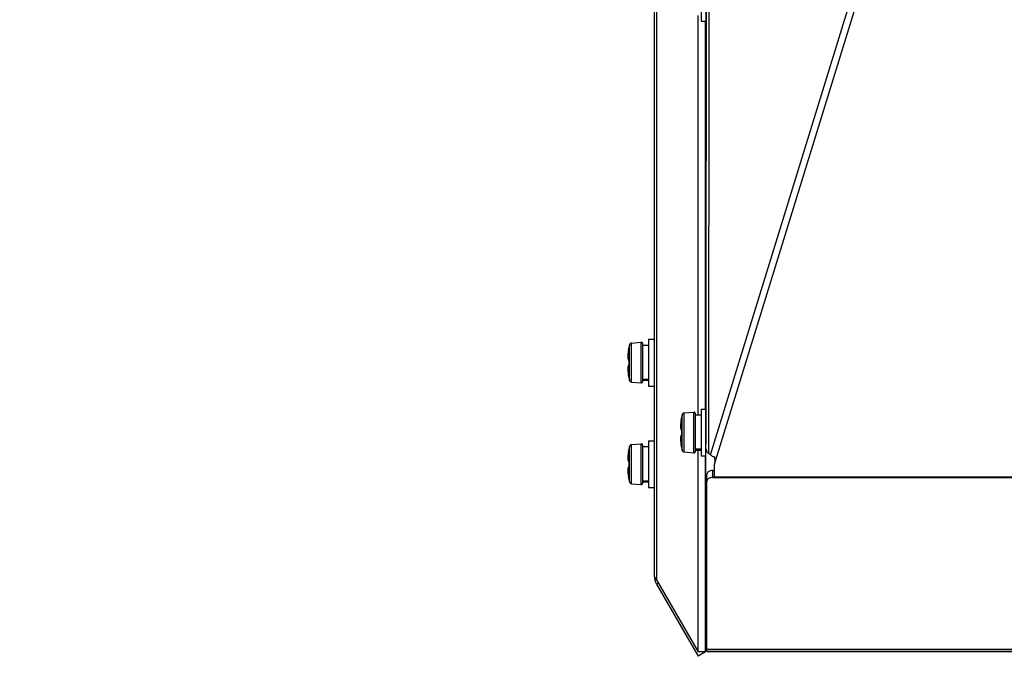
# Model space of a CAD drawing. Header units: millimetres. Extents: x 0 to 420, y 0 to 297.
# Tile 198 of 256: x 232 to 249, y 149 to 160. Entities that reach past the tile are written whole.
import ezdxf

# ---------------------------------------------------------------- set-up
doc = ezdxf.new("R2010")
doc.units = ezdxf.units.MM
doc.header["$LTSCALE"] = 23.1
doc.layers.get('0').update_dxf_attribs({"linetype": 'CONTINUOUS'})
doc.layers.add('DIM_PILOTEES', color=7, linetype='CONTINUOUS')
doc.styles.add('TEXTSTYLE_2', font='txt', dxfattribs={"width": 0.97619})
doc.dimstyles.new('DIMSTYLE_1', dxfattribs={"dimtxt": 2.5, "dimasz": 0.1875, "dimexe": 0.125, "dimexo": 0.0625, "dimgap": 1.25, "dimtad": 0, "dimtih": 1, "dimtoh": 1, "dimdsep": 46, "dimtxsty": 'TEXTSTYLE_2', "dimblk": '_FILLED', "dimblk1": '_FILLED', "dimblk2": '_FILLED', "dimcen": 0.09, "dimazin": 2, "dimtfac": 1, "dimtofl": 0, "dimtmove": 0, "dimatfit": 3, "dimldrblk": '_FILLED', "dimfxl": 1, "dimtolj": 1, "dimarcsym": 0})

# ---------------------------------------------------------------- blocks, each defined once
blk = doc.blocks.new('_FILLED')
at = {"color": 0, "linetype": 'BYBLOCK'}
blk.add_solid([(0, 0), (-1, 0.167), (-1, -0.167)], dxfattribs=at)
blk = doc.blocks.new('*D0')
at = {"layer": 'DIM_PILOTEES', "color": 2, "linetype": 'CONTINUOUS'}
for p, q in [((218.881, 254.209), (215.095, 254.209)), ((215.22, 254.209), (215.22, 191.754)), ((273.853, 254.209), (218.881, 254.209)), ((215.22, 129.447), (215.22, 186.754)), ((218.881, 129.447), (215.095, 129.447)), ((273.878, 129.447), (218.881, 129.447))]:
    blk.add_line(p, q, dxfattribs=at)
at = {"layer": 'DIM_PILOTEES', "color": 2, "linetype": 'CONTINUOUS', "xscale": 0.1875, "yscale": 0.1875, "zscale": 0.1875}
for p, rotation in [((215.22, 254.209), 90), ((215.22, 129.447), 270)]:
    blk.add_blockref('_FILLED', p, dxfattribs=dict(at, rotation=rotation))
at = {"layer": 'DIM_PILOTEES', "color": 2, "linetype": 'CONTINUOUS', "insert": (215.22, 190.504), "char_height": 2.5, "width": 10.98214, "attachment_point": 2, "line_spacing_factor": 0.9, "style": 'TEXTSTYLE_2'}
blk.add_mtext('{\\ftxt;\\W0.0001;\\H0.0001;\\~}{\\ftxt;\\W2.9285714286;\\H2.5; }{\\ftxt;\\W0.0001;\\H0.0001;\\~}', dxfattribs=at)

msp = doc.modelspace()

# ---------------------------------------------------------------- linework, layer by layer
at = {"color": 3, "linetype": 'CONTINUOUS'}
for p, q in [((243.954, 152.791), (243.968, 169.536)), ((243.967, 169.536), (243.955, 155.138)), ((244.012, 169.527), (243.998, 152.707)), ((244.032, 152.68), (248.925, 168.544)), ((244.104, 152.523), (249.039, 168.521)), ((243.95, 153.464), (243.95, 160.091)), ((243.959, 160.091), (243.955, 155.304)), ((243.955, 154.658), (243.955, 155.304)), ((243.955, 155.138), (243.954, 152.866)), ((243.954, 153.464), (243.954, 153.858)), ((243.95, 149.316), (243.95, 152.664)), ((243.952, 149.483), (243.954, 152.791)), ((244.032, 152.68), (243.998, 152.707)), ((244.104, 152.648), (244.104, 152.621)), ((244.104, 152.537), (244.104, 152.523)), ((244.104, 152.309), (244.104, 152.523)), ((244.104, 152.309), (267.437, 152.309)), ((244.104, 152.296), (244.104, 152.309)), ((243.971, 149.323), (243.971, 152.235)), ((244.071, 152.296), (267.47, 152.296)), ((243.951, 149.482), (243.952, 149.483)), ((267.57, 149.354), (243.971, 149.354)), ((267.57, 149.323), (243.971, 149.323)), ((243.971, 149.322), (243.979, 149.322)), ((243.979, 149.322), (244.071, 149.322)), ((244.071, 149.322), (267.47, 149.322))]:
    msp.add_line(p, q, dxfattribs=at)
at = {"color": 7, "linetype": 'CONTINUOUS'}
for p, q in [((243.111, 165.835), (243.111, 150.545)), ((243.071, 165.76), (243.071, 150.62)), ((243.871, 160.891), (243.871, 160.091)), ((243.821, 153.364), (243.821, 160.191)), ((243.871, 160.091), (243.959, 160.091)), ((242.971, 154.658), (243.071, 154.658)), ((242.971, 154.658), (242.971, 153.858)), ((243.955, 154.658), (243.95, 154.658)), ((242.634, 154.484), (242.636, 154.496)), ((242.634, 154.487), (242.634, 154.485)), ((242.636, 154.496), (242.635, 154.494)), ((242.635, 154.494), (242.635, 154.492)), ((242.636, 154.503), (242.636, 154.503)), ((242.636, 154.5), (242.636, 154.501)), ((242.636, 154.501), (242.636, 154.5)), ((242.636, 154.501), (242.636, 154.498)), ((242.636, 154.498), (242.636, 154.498)), ((242.636, 154.498), (242.636, 154.496)), ((242.65, 153.954), (242.65, 154.562)), ((242.685, 154.592), (242.849, 154.606)), ((242.685, 153.924), (242.685, 154.592)), ((242.849, 153.91), (242.849, 154.606)), ((242.871, 154.586), (242.871, 153.93)), ((242.871, 154.558), (242.971, 154.558)), ((242.621, 154.39), (242.62, 154.378)), ((242.62, 154.379), (242.62, 154.368)), ((242.62, 154.368), (242.62, 154.359)), ((242.62, 154.359), (242.62, 154.351)), ((242.62, 154.351), (242.62, 154.343)), ((242.62, 154.343), (242.621, 154.336)), ((242.622, 154.401), (242.621, 154.389)), ((242.621, 154.337), (242.622, 154.331)), ((242.623, 154.414), (242.622, 154.401)), ((242.622, 154.331), (242.623, 154.325)), ((242.624, 154.427), (242.623, 154.414)), ((242.623, 154.325), (242.624, 154.321)), ((242.626, 154.441), (242.624, 154.427)), ((242.624, 154.321), (242.626, 154.317)), ((242.628, 154.455), (242.626, 154.441)), ((242.631, 154.47), (242.628, 154.455)), ((242.634, 154.485), (242.631, 154.47)), ((242.621, 154.179), (242.62, 154.173)), ((242.62, 154.173), (242.62, 154.165)), ((242.62, 154.165), (242.62, 154.157)), ((242.62, 154.157), (242.62, 154.148)), ((242.622, 154.185), (242.621, 154.179)), ((242.623, 154.191), (242.622, 154.185)), ((242.624, 154.195), (242.623, 154.191)), ((242.626, 154.199), (242.624, 154.195)), ((242.626, 154.317), (242.628, 154.313)), ((242.628, 154.203), (242.626, 154.199)), ((242.628, 154.313), (242.631, 154.31)), ((242.631, 154.206), (242.628, 154.203)), ((242.631, 154.31), (242.635, 154.308)), ((242.635, 154.208), (242.631, 154.206)), ((242.635, 154.311), (242.635, 154.311)), ((242.635, 154.311), (242.635, 154.311)), ((242.635, 154.311), (242.635, 154.311)), ((242.635, 154.311), (242.635, 154.31)), ((242.635, 154.31), (242.636, 154.309)), ((242.635, 154.308), (242.636, 154.307)), ((242.636, 154.209), (242.635, 154.208)), ((242.636, 154.207), (242.635, 154.206)), ((242.635, 154.206), (242.635, 154.205)), ((242.635, 154.205), (242.635, 154.205)), ((242.636, 154.309), (242.636, 154.308)), ((242.636, 154.308), (242.636, 154.307)), ((242.636, 154.307), (242.636, 154.305)), ((242.636, 154.306), (242.636, 154.304)), ((242.636, 154.304), (242.636, 154.302)), ((242.636, 154.302), (242.636, 154.3)), ((242.636, 154.3), (242.636, 154.298)), ((242.636, 154.298), (242.636, 154.296)), ((242.636, 154.296), (242.636, 154.296)), ((242.636, 154.296), (242.636, 154.292)), ((242.636, 154.292), (242.636, 154.285)), ((242.636, 154.285), (242.636, 154.277)), ((242.636, 154.277), (242.636, 154.27)), ((242.636, 154.27), (242.636, 154.262)), ((242.636, 154.262), (242.636, 154.254)), ((242.636, 154.254), (242.636, 154.246)), ((242.636, 154.246), (242.636, 154.239)), ((242.636, 154.239), (242.636, 154.231)), ((242.636, 154.231), (242.636, 154.224)), ((242.636, 154.224), (242.636, 154.219)), ((242.636, 154.219), (242.636, 154.219)), ((242.636, 154.219), (242.636, 154.217)), ((242.636, 154.217), (242.636, 154.216)), ((242.636, 154.216), (242.636, 154.214)), ((242.636, 154.214), (242.636, 154.212)), ((242.636, 154.212), (242.636, 154.21)), ((242.636, 154.21), (242.636, 154.209)), ((242.636, 154.209), (242.636, 154.208)), ((242.636, 154.208), (242.636, 154.207)), ((242.62, 154.148), (242.62, 154.137)), ((242.62, 154.137), (242.621, 154.126)), ((242.621, 154.126), (242.622, 154.115)), ((242.622, 154.115), (242.623, 154.102)), ((242.623, 154.102), (242.624, 154.089)), ((242.624, 154.089), (242.626, 154.075)), ((242.626, 154.075), (242.628, 154.061)), ((242.628, 154.061), (242.631, 154.046)), ((242.631, 154.046), (242.634, 154.031)), ((242.634, 154.032), (242.634, 154.029)), ((242.636, 154.02), (242.634, 154.032)), ((242.635, 154.024), (242.635, 154.022)), ((242.635, 154.022), (242.636, 154.02)), ((242.636, 154.02), (242.636, 154.018)), ((242.636, 154.018), (242.636, 154.018)), ((242.636, 154.018), (242.636, 154.016)), ((242.636, 154.016), (242.636, 154.015)), ((242.636, 154.013), (242.636, 154.013)), ((242.636, 154.013), (242.636, 154.013)), ((242.636, 154.013), (242.636, 154.013)), ((242.685, 153.924), (242.849, 153.91)), ((242.871, 153.976), (242.971, 153.976)), ((242.871, 153.965), (242.971, 153.965)), ((242.871, 153.958), (242.971, 153.958)), ((242.971, 153.858), (243.071, 153.858)), ((243.954, 153.858), (243.95, 153.858)), ((243.55, 152.76), (243.55, 153.369)), ((243.585, 153.398), (243.749, 153.413)), ((243.585, 152.731), (243.585, 153.398)), ((243.749, 152.716), (243.749, 153.413)), ((243.771, 153.393), (243.771, 152.736)), ((243.771, 153.364), (243.871, 153.364)), ((243.871, 153.464), (243.954, 153.464)), ((243.871, 153.464), (243.871, 152.664)), ((243.521, 153.196), (243.52, 153.185)), ((243.52, 153.185), (243.52, 153.175)), ((243.52, 153.175), (243.52, 153.166)), ((243.52, 153.166), (243.52, 153.157)), ((243.52, 153.157), (243.52, 153.15)), ((243.52, 153.15), (243.521, 153.143)), ((243.522, 153.208), (243.521, 153.196)), ((243.521, 153.143), (243.522, 153.137)), ((243.523, 153.22), (243.522, 153.208)), ((243.524, 153.234), (243.523, 153.22)), ((243.526, 153.247), (243.524, 153.233)), ((243.528, 153.262), (243.526, 153.247)), ((243.531, 153.276), (243.528, 153.261)), ((243.534, 153.291), (243.531, 153.276)), ((243.534, 153.291), (243.536, 153.303)), ((243.534, 153.294), (243.534, 153.291)), ((243.536, 153.302), (243.535, 153.301)), ((243.535, 153.301), (243.535, 153.299)), ((243.536, 153.309), (243.536, 153.309)), ((243.536, 153.307), (243.536, 153.307)), ((243.536, 153.307), (243.536, 153.307)), ((243.536, 153.307), (243.536, 153.305)), ((243.536, 153.305), (243.536, 153.304)), ((243.536, 153.304), (243.536, 153.302)), ((243.521, 152.986), (243.52, 152.979)), ((243.52, 152.979), (243.52, 152.972)), ((243.522, 152.992), (243.521, 152.986)), ((243.522, 153.137), (243.523, 153.132)), ((243.523, 152.997), (243.522, 152.992)), ((243.523, 153.132), (243.524, 153.127)), ((243.524, 153.002), (243.523, 152.997)), ((243.524, 153.127), (243.526, 153.123)), ((243.526, 153.006), (243.524, 153.002)), ((243.526, 153.123), (243.528, 153.12)), ((243.528, 153.009), (243.526, 153.006)), ((243.528, 153.12), (243.531, 153.116)), ((243.531, 153.013), (243.528, 153.009)), ((243.531, 153.116), (243.535, 153.114)), ((243.535, 153.015), (243.531, 153.013)), ((243.535, 153.117), (243.535, 153.118)), ((243.535, 153.118), (243.535, 153.117)), ((243.535, 153.117), (243.535, 153.117)), ((243.535, 153.117), (243.535, 153.117)), ((243.535, 153.117), (243.536, 153.116)), ((243.535, 153.114), (243.536, 153.114)), ((243.536, 153.015), (243.535, 153.015)), ((243.536, 153.013), (243.535, 153.012)), ((243.535, 153.012), (243.535, 153.012)), ((243.535, 153.012), (243.535, 153.012)), ((243.536, 153.116), (243.536, 153.115)), ((243.536, 153.115), (243.536, 153.113)), ((243.536, 153.113), (243.536, 153.112)), ((243.536, 153.112), (243.536, 153.11)), ((243.536, 153.11), (243.536, 153.109)), ((243.536, 153.109), (243.536, 153.107)), ((243.536, 153.107), (243.536, 153.105)), ((243.536, 153.105), (243.536, 153.103)), ((243.536, 153.103), (243.536, 153.103)), ((243.536, 153.103), (243.536, 153.099)), ((243.536, 153.099), (243.536, 153.091)), ((243.536, 153.091), (243.536, 153.084)), ((243.536, 153.084), (243.536, 153.076)), ((243.536, 153.076), (243.536, 153.069)), ((243.536, 153.069), (243.536, 153.06)), ((243.536, 153.06), (243.536, 153.053)), ((243.536, 153.053), (243.536, 153.045)), ((243.536, 153.045), (243.536, 153.038)), ((243.536, 153.038), (243.536, 153.03)), ((243.536, 153.03), (243.536, 153.026)), ((243.536, 153.026), (243.536, 153.026)), ((243.536, 153.026), (243.536, 153.024)), ((243.536, 153.024), (243.536, 153.022)), ((243.536, 153.022), (243.536, 153.02)), ((243.536, 153.02), (243.536, 153.018)), ((243.536, 153.018), (243.536, 153.017)), ((243.536, 153.017), (243.536, 153.015)), ((243.536, 153.015), (243.536, 153.014)), ((243.536, 153.014), (243.536, 153.013)), ((242.65, 152.218), (242.65, 152.826)), ((242.685, 152.856), (242.849, 152.87)), ((242.685, 152.188), (242.685, 152.856)), ((242.849, 152.174), (242.849, 152.87)), ((242.871, 152.85), (242.871, 152.194)), ((242.871, 152.822), (242.971, 152.822)), ((242.971, 152.922), (243.071, 152.922)), ((242.971, 152.922), (242.971, 152.122)), ((243.52, 152.972), (243.52, 152.963)), ((243.52, 152.963), (243.52, 152.954)), ((243.52, 152.954), (243.52, 152.944)), ((243.52, 152.944), (243.521, 152.933)), ((243.521, 152.933), (243.522, 152.921)), ((243.522, 152.921), (243.523, 152.909)), ((243.523, 152.909), (243.524, 152.896)), ((243.524, 152.896), (243.526, 152.882)), ((243.526, 152.882), (243.528, 152.868)), ((243.528, 152.868), (243.531, 152.853)), ((243.531, 152.853), (243.534, 152.838)), ((243.534, 152.838), (243.534, 152.835)), ((243.536, 152.826), (243.534, 152.838)), ((243.535, 152.83), (243.535, 152.828)), ((243.535, 152.828), (243.536, 152.826)), ((243.536, 152.826), (243.536, 152.825)), ((243.536, 152.825), (243.536, 152.824)), ((243.536, 152.824), (243.536, 152.822)), ((243.536, 152.822), (243.536, 152.822)), ((243.536, 152.82), (243.536, 152.82)), ((243.536, 152.82), (243.536, 152.82)), ((243.536, 152.82), (243.536, 152.82)), ((242.621, 152.654), (242.62, 152.642)), ((242.62, 152.643), (242.62, 152.632)), ((242.622, 152.665), (242.621, 152.653)), ((242.623, 152.678), (242.622, 152.665)), ((242.624, 152.691), (242.623, 152.678)), ((242.626, 152.705), (242.624, 152.691)), ((242.628, 152.719), (242.626, 152.705)), ((242.631, 152.734), (242.628, 152.719)), ((242.633, 152.745), (242.631, 152.734)), ((242.634, 152.749), (242.633, 152.745)), ((242.634, 152.748), (242.636, 152.76)), ((242.634, 152.751), (242.634, 152.749)), ((242.636, 152.76), (242.635, 152.758)), ((242.635, 152.758), (242.635, 152.756)), ((242.636, 152.767), (242.636, 152.767)), ((242.636, 152.764), (242.636, 152.765)), ((242.636, 152.765), (242.636, 152.764)), ((242.636, 152.765), (242.636, 152.762)), ((242.636, 152.762), (242.636, 152.762)), ((242.636, 152.762), (242.636, 152.76)), ((243.585, 152.731), (243.749, 152.716)), ((243.771, 152.783), (243.871, 152.783)), ((243.771, 152.772), (243.871, 152.772)), ((243.771, 152.764), (243.871, 152.764)), ((243.821, 149.316), (243.821, 152.764)), ((243.871, 152.664), (243.954, 152.664)), ((242.62, 152.632), (242.62, 152.623)), ((242.62, 152.623), (242.62, 152.615)), ((242.62, 152.615), (242.62, 152.607)), ((242.62, 152.607), (242.621, 152.6)), ((242.621, 152.601), (242.622, 152.595)), ((242.622, 152.595), (242.623, 152.589)), ((242.623, 152.589), (242.624, 152.585)), ((242.624, 152.585), (242.626, 152.581)), ((242.626, 152.581), (242.628, 152.577)), ((242.628, 152.577), (242.631, 152.574)), ((242.631, 152.47), (242.628, 152.467)), ((242.631, 152.574), (242.635, 152.572)), ((242.635, 152.472), (242.631, 152.47)), ((242.635, 152.575), (242.635, 152.575)), ((242.635, 152.575), (242.635, 152.575)), ((242.635, 152.575), (242.635, 152.575)), ((242.635, 152.575), (242.635, 152.574)), ((242.635, 152.574), (242.636, 152.573)), ((242.635, 152.572), (242.636, 152.571)), ((242.636, 152.473), (242.635, 152.472)), ((242.636, 152.471), (242.635, 152.47)), ((242.635, 152.47), (242.635, 152.469)), ((242.635, 152.469), (242.635, 152.469)), ((242.636, 152.573), (242.636, 152.572)), ((242.636, 152.572), (242.636, 152.571)), ((242.636, 152.571), (242.636, 152.569)), ((242.636, 152.57), (242.636, 152.568)), ((242.636, 152.568), (242.636, 152.566)), ((242.636, 152.566), (242.636, 152.564)), ((242.636, 152.564), (242.636, 152.562)), ((242.636, 152.562), (242.636, 152.56)), ((242.636, 152.56), (242.636, 152.56)), ((242.636, 152.56), (242.636, 152.556)), ((242.636, 152.556), (242.636, 152.549)), ((242.636, 152.549), (242.636, 152.541)), ((242.636, 152.541), (242.636, 152.534)), ((242.636, 152.534), (242.636, 152.526)), ((242.636, 152.526), (242.636, 152.518)), ((242.636, 152.518), (242.636, 152.51)), ((242.636, 152.51), (242.636, 152.503)), ((242.636, 152.503), (242.636, 152.495)), ((242.636, 152.495), (242.636, 152.488)), ((242.636, 152.488), (242.636, 152.483)), ((242.636, 152.483), (242.636, 152.483)), ((242.636, 152.483), (242.636, 152.481)), ((242.636, 152.481), (242.636, 152.48)), ((242.636, 152.48), (242.636, 152.478)), ((242.636, 152.478), (242.636, 152.476)), ((242.636, 152.476), (242.636, 152.474)), ((242.636, 152.474), (242.636, 152.473)), ((242.636, 152.473), (242.636, 152.472)), ((242.636, 152.472), (242.636, 152.471)), ((242.621, 152.443), (242.62, 152.437)), ((242.62, 152.437), (242.62, 152.429)), ((242.62, 152.429), (242.62, 152.421)), ((242.62, 152.421), (242.62, 152.412)), ((242.62, 152.412), (242.62, 152.401)), ((242.62, 152.401), (242.621, 152.39)), ((242.622, 152.449), (242.621, 152.443)), ((242.621, 152.39), (242.622, 152.379)), ((242.623, 152.455), (242.622, 152.449)), ((242.622, 152.379), (242.623, 152.366)), ((242.624, 152.459), (242.623, 152.455)), ((242.623, 152.366), (242.624, 152.353)), ((242.626, 152.463), (242.624, 152.459)), ((242.624, 152.353), (242.626, 152.339)), ((242.628, 152.467), (242.626, 152.463)), ((242.626, 152.339), (242.628, 152.325)), ((242.628, 152.325), (242.631, 152.31)), ((242.631, 152.31), (242.634, 152.295)), ((243.971, 152.235), (243.971, 152.354)), ((244.071, 152.415), (244.104, 152.415)), ((244.071, 152.296), (244.071, 152.415)), ((242.634, 152.296), (242.634, 152.293)), ((242.636, 152.284), (242.634, 152.296)), ((242.635, 152.288), (242.635, 152.286)), ((242.635, 152.286), (242.636, 152.284)), ((242.636, 152.284), (242.636, 152.282)), ((242.636, 152.282), (242.636, 152.282)), ((242.636, 152.282), (242.636, 152.28)), ((242.636, 152.28), (242.636, 152.279)), ((242.636, 152.277), (242.636, 152.277)), ((242.636, 152.277), (242.636, 152.277)), ((242.636, 152.277), (242.636, 152.277)), ((242.685, 152.188), (242.849, 152.174)), ((242.871, 152.24), (242.971, 152.24)), ((242.871, 152.229), (242.971, 152.229)), ((242.871, 152.222), (242.971, 152.222)), ((242.971, 152.122), (243.071, 152.122)), ((243.953, 152.122), (243.95, 152.122)), ((243.111, 150.545), (243.821, 149.316)), ((243.143, 150.489), (243.111, 150.47)), ((243.111, 150.47), (243.821, 149.241)), ((243.951, 149.482), (243.971, 149.482)), ((243.952, 149.483), (243.971, 149.483)), ((243.95, 149.316), (243.821, 149.316)), ((243.95, 149.316), (243.821, 149.241))]:
    msp.add_line(p, q, dxfattribs=at)
for centre, radius, start, end in [((243.811, 154.258), 1.2, 165.3229, 168.2343), ((242.646, 154.501), 0.0101, 168.3046, 181.3552), ((242.646, 154.501), 0.01, 168.2343, 195.072), ((242.688, 154.552), 0.04, 95, 165.3229), ((242.851, 154.586), 0.02, 0, 95), ((243.312, 154.34), 0.693, 173.4214, 174.3285), ((243.271, 154.344), 0.652, 174.3351, 174.5615), ((243.355, 154.335), 0.736, 173.0867, 173.4276), ((243.382, 154.332), 0.764, 172.6105, 173.0859), ((243.411, 154.328), 0.792, 172.1589, 172.6109), ((243.439, 154.324), 0.821, 171.5182, 172.1581), ((243.462, 154.321), 0.844, 171.087, 171.5195), ((243.476, 154.319), 0.858, 170.6583, 171.0872), ((243.485, 154.317), 0.868, 170.22, 170.6584), ((243.49, 154.316), 0.872, 169.1089, 170.2212), ((241.998, 154.603), 0.647, 349.1082, 349.3702), ((243.836, 154.258), 1.201, 178.1629, 181.8371), ((243.272, 154.172), 0.653, 185.4536, 185.6843), ((243.313, 154.176), 0.694, 185.6904, 186.5701), ((243.355, 154.181), 0.736, 186.5643, 186.9155), ((243.382, 154.184), 0.764, 186.9162, 187.3882), ((243.41, 154.188), 0.792, 187.3877, 187.821), ((243.438, 154.192), 0.82, 187.8219, 188.4698), ((243.462, 154.195), 0.844, 188.4685, 188.9078), ((243.475, 154.197), 0.858, 188.9076, 189.3359), ((243.485, 154.199), 0.867, 189.3358, 189.7694), ((243.49, 154.2), 0.873, 189.7683, 190.8912), ((241.962, 153.906), 0.684, 10.635, 10.8803), ((242.646, 154.015), 0.01, 164.9327, 191.7657), ((242.646, 154.015), 0.0101, 178.6404, 191.709), ((243.811, 154.258), 1.2, 191.7657, 194.6771), ((242.688, 153.964), 0.04, 194.6771, 265), ((242.851, 153.93), 0.02, 265, 360), ((244.711, 153.064), 1.2, 165.3229, 168.2343), ((243.588, 153.358), 0.04, 95, 165.3229), ((243.751, 153.393), 0.02, 0, 95), ((244.212, 153.146), 0.693, 173.4214, 174.3285), ((244.171, 153.151), 0.652, 174.3351, 174.5615), ((244.255, 153.142), 0.736, 173.0867, 173.4276), ((244.282, 153.138), 0.764, 172.6105, 173.0859), ((244.311, 153.135), 0.792, 172.1589, 172.6109), ((244.339, 153.131), 0.821, 171.5182, 172.1581), ((244.362, 153.127), 0.844, 171.087, 171.5195), ((244.376, 153.125), 0.858, 170.6583, 171.0872), ((244.385, 153.124), 0.868, 170.22, 170.6584), ((244.39, 153.123), 0.872, 169.1089, 170.2212), ((242.898, 153.41), 0.647, 349.1082, 349.3702), ((243.546, 153.307), 0.0101, 168.3046, 181.3552), ((243.546, 153.307), 0.01, 168.2343, 195.072), ((244.736, 153.064), 1.201, 178.1629, 181.8371), ((243.811, 152.522), 1.2, 165.3229, 168.2343), ((242.688, 152.816), 0.04, 95, 165.3229), ((242.851, 152.85), 0.02, 0, 95), ((244.172, 152.978), 0.653, 185.4536, 185.6843), ((244.213, 152.983), 0.694, 185.6904, 186.5701), ((244.255, 152.987), 0.736, 186.5643, 186.9155), ((244.282, 152.991), 0.764, 186.9162, 187.3882), ((244.31, 152.994), 0.792, 187.3877, 187.821), ((244.338, 152.998), 0.82, 187.8219, 188.4698), ((244.362, 153.002), 0.844, 188.4685, 188.9078), ((244.375, 153.004), 0.858, 188.9076, 189.3359), ((244.385, 153.005), 0.867, 189.3358, 189.7694), ((244.39, 153.006), 0.873, 189.7683, 190.8912), ((242.862, 152.712), 0.684, 10.635, 10.8803), ((243.546, 152.822), 0.01, 164.9327, 191.7657), ((243.546, 152.822), 0.0101, 178.6404, 191.709), ((244.711, 153.064), 1.2, 191.7657, 194.6771), ((243.312, 152.604), 0.693, 173.4214, 174.3285), ((243.271, 152.608), 0.652, 174.3351, 174.5615), ((243.355, 152.599), 0.736, 173.0867, 173.4276), ((243.382, 152.596), 0.764, 172.6105, 173.0859), ((243.411, 152.592), 0.792, 172.1589, 172.6109), ((243.439, 152.588), 0.821, 171.5182, 172.1581), ((243.462, 152.585), 0.844, 171.087, 171.5195), ((243.476, 152.583), 0.858, 170.6583, 171.0872), ((243.485, 152.581), 0.868, 170.22, 170.6584), ((243.49, 152.58), 0.872, 169.1089, 170.2212), ((241.998, 152.867), 0.647, 349.1082, 349.3702), ((242.646, 152.765), 0.0101, 168.3046, 181.3552), ((242.646, 152.765), 0.01, 168.2343, 195.072), ((243.588, 152.771), 0.04, 194.6771, 265), ((243.751, 152.736), 0.02, 265, 360), ((243.836, 152.522), 1.201, 178.1629, 181.8371), ((243.272, 152.436), 0.653, 185.4536, 185.6843), ((243.313, 152.44), 0.694, 185.6904, 186.5701), ((243.355, 152.445), 0.736, 186.5643, 186.9155), ((243.382, 152.448), 0.764, 186.9162, 187.3882), ((243.41, 152.452), 0.792, 187.3877, 187.821), ((243.438, 152.456), 0.82, 187.8219, 188.4698), ((243.462, 152.459), 0.844, 188.4685, 188.9078), ((243.475, 152.461), 0.858, 188.9076, 189.3359), ((243.485, 152.463), 0.867, 189.3358, 189.7694), ((243.49, 152.464), 0.873, 189.7683, 190.8912), ((241.962, 152.17), 0.684, 10.635, 10.8803), ((242.646, 152.279), 0.01, 164.9327, 191.7657), ((242.646, 152.279), 0.0101, 178.6404, 191.709), ((243.811, 152.522), 1.2, 191.7657, 194.6771), ((242.688, 152.228), 0.04, 194.6771, 265), ((242.851, 152.194), 0.02, 265, 360), ((243.371, 150.62), 0.3, 180, 210)]:
    msp.add_arc(centre, radius, start, end, dxfattribs=at)
for points, knots in [([(242.636, 154.496), (242.636, 154.497), (242.636, 154.499), (242.636, 154.501), (242.636, 154.502), (242.637, 154.503), (242.636, 154.503)], [0, 0, 0, 0, 0.422738, 0.737699, 0.9323, 1, 1, 1, 1]), ([(242.622, 154.406), (242.621, 154.399), (242.62, 154.386), (242.62, 154.368), (242.62, 154.352), (242.621, 154.339), (242.622, 154.329), (242.625, 154.322), (242.628, 154.317), (242.632, 154.316), (242.633, 154.317)], [0, 0, 0, 0, 0.212719, 0.40515, 0.57309, 0.713178, 0.823259, 0.903108, 0.956809, 1, 1, 1, 1]), ([(242.633, 154.199), (242.632, 154.199), (242.628, 154.199), (242.625, 154.194), (242.622, 154.187), (242.621, 154.177), (242.62, 154.163), (242.62, 154.147), (242.62, 154.129), (242.621, 154.117), (242.622, 154.11)], [0, 0, 0, 0, 0.043162, 0.096843, 0.176696, 0.286792, 0.426901, 0.594861, 0.7873, 1, 1, 1, 1]), ([(242.636, 154.306), (242.636, 154.309), (242.636, 154.312), (242.634, 154.317), (242.633, 154.317)], [0, 0, 0, 0, 0.717321, 1, 1, 1, 1]), ([(242.633, 154.199), (242.634, 154.199), (242.636, 154.204), (242.636, 154.207), (242.636, 154.21)], [0, 0, 0, 0, 0.282664, 1, 1, 1, 1]), ([(242.636, 154.296), (242.636, 154.299), (242.636, 154.302), (242.636, 154.305), (242.636, 154.306)], [0, 0, 0, 0, 0.763021, 1, 1, 1, 1]), ([(242.636, 154.21), (242.636, 154.211), (242.636, 154.214), (242.636, 154.217), (242.636, 154.219)], [0, 0, 0, 0, 0.236966, 1, 1, 1, 1]), ([(242.636, 154.013), (242.637, 154.013), (242.636, 154.014), (242.636, 154.015), (242.636, 154.017), (242.636, 154.019), (242.636, 154.02)], [0, 0, 0, 0, 0.067687, 0.262553, 0.577628, 1, 1, 1, 1]), ([(243.522, 153.212), (243.521, 153.206), (243.52, 153.193), (243.52, 153.175), (243.52, 153.159), (243.521, 153.146), (243.522, 153.135), (243.525, 153.128), (243.528, 153.123), (243.532, 153.123), (243.533, 153.123)], [0, 0, 0, 0, 0.212719, 0.40515, 0.57309, 0.713178, 0.823259, 0.903108, 0.956809, 1, 1, 1, 1]), ([(243.536, 153.303), (243.536, 153.304), (243.536, 153.305), (243.536, 153.307), (243.536, 153.308), (243.537, 153.309), (243.536, 153.309)], [0, 0, 0, 0, 0.422738, 0.737699, 0.9323, 1, 1, 1, 1]), ([(243.533, 153.006), (243.532, 153.006), (243.528, 153.006), (243.525, 153.001), (243.522, 152.993), (243.521, 152.983), (243.52, 152.97), (243.52, 152.954), (243.52, 152.936), (243.521, 152.923), (243.522, 152.916)], [0, 0, 0, 0, 0.043162, 0.096843, 0.176696, 0.286792, 0.426901, 0.594861, 0.7873, 1, 1, 1, 1]), ([(243.536, 153.113), (243.536, 153.115), (243.536, 153.118), (243.534, 153.124), (243.533, 153.123)], [0, 0, 0, 0, 0.717321, 1, 1, 1, 1]), ([(243.533, 153.006), (243.534, 153.005), (243.536, 153.011), (243.536, 153.014), (243.536, 153.016)], [0, 0, 0, 0, 0.282664, 1, 1, 1, 1]), ([(243.536, 153.103), (243.536, 153.105), (243.536, 153.109), (243.536, 153.112), (243.536, 153.113)], [0, 0, 0, 0, 0.763021, 1, 1, 1, 1]), ([(243.536, 153.016), (243.536, 153.017), (243.536, 153.02), (243.536, 153.024), (243.536, 153.026)], [0, 0, 0, 0, 0.236966, 1, 1, 1, 1]), ([(243.536, 152.82), (243.537, 152.82), (243.536, 152.821), (243.536, 152.822), (243.536, 152.824), (243.536, 152.825), (243.536, 152.826)], [0, 0, 0, 0, 0.067687, 0.262553, 0.577628, 1, 1, 1, 1]), ([(242.622, 152.67), (242.621, 152.663), (242.62, 152.65), (242.62, 152.632), (242.62, 152.616), (242.621, 152.603), (242.622, 152.593), (242.625, 152.586), (242.628, 152.581), (242.632, 152.58), (242.633, 152.581)], [0, 0, 0, 0, 0.212719, 0.40515, 0.57309, 0.713178, 0.823259, 0.903108, 0.956809, 1, 1, 1, 1]), ([(242.636, 152.76), (242.636, 152.761), (242.636, 152.763), (242.636, 152.765), (242.636, 152.766), (242.637, 152.767), (242.636, 152.767)], [0, 0, 0, 0, 0.422738, 0.737699, 0.9323, 1, 1, 1, 1]), ([(242.636, 152.57), (242.636, 152.573), (242.636, 152.576), (242.634, 152.581), (242.633, 152.581)], [0, 0, 0, 0, 0.717321, 1, 1, 1, 1]), ([(242.633, 152.463), (242.634, 152.463), (242.636, 152.468), (242.636, 152.471), (242.636, 152.474)], [0, 0, 0, 0, 0.282664, 1, 1, 1, 1]), ([(242.636, 152.56), (242.636, 152.563), (242.636, 152.566), (242.636, 152.569), (242.636, 152.57)], [0, 0, 0, 0, 0.763021, 1, 1, 1, 1]), ([(242.636, 152.474), (242.636, 152.475), (242.636, 152.478), (242.636, 152.481), (242.636, 152.483)], [0, 0, 0, 0, 0.236966, 1, 1, 1, 1]), ([(242.633, 152.463), (242.632, 152.463), (242.628, 152.463), (242.625, 152.458), (242.622, 152.451), (242.621, 152.441), (242.62, 152.427), (242.62, 152.411), (242.62, 152.393), (242.621, 152.381), (242.622, 152.374)], [0, 0, 0, 0, 0.043162, 0.096843, 0.176696, 0.286792, 0.426901, 0.594861, 0.7873, 1, 1, 1, 1]), ([(244.071, 152.415), (244.058, 152.415), (244.033, 152.412), (244.001, 152.399), (243.978, 152.38), (243.971, 152.362), (243.971, 152.354)], [0, 0, 0, 0, 0.30242, 0.577244, 0.807462, 1, 1, 1, 1]), ([(242.636, 152.277), (242.637, 152.277), (242.636, 152.278), (242.636, 152.279), (242.636, 152.281), (242.636, 152.283), (242.636, 152.284)], [0, 0, 0, 0, 0.067687, 0.262553, 0.577628, 1, 1, 1, 1]), ([(243.071, 150.62), (243.071, 150.614), (243.075, 150.585), (243.094, 150.561), (243.111, 150.545)], [0, 0, 0, 0, 0.218536, 1, 1, 1, 1])]:
    msp.add_open_spline(points, degree=3, knots=knots, dxfattribs=at)
for points in [[(242.633, 154.317), (242.633, 154.314), (242.634, 154.312), (242.635, 154.31)], [(242.633, 154.199), (242.633, 154.202), (242.634, 154.204), (242.635, 154.206)], [(243.533, 153.123), (243.533, 153.121), (243.534, 153.118), (243.535, 153.116)], [(243.533, 153.006), (243.533, 153.008), (243.534, 153.011), (243.535, 153.013)], [(242.633, 152.581), (242.633, 152.578), (242.634, 152.576), (242.635, 152.574)], [(242.633, 152.463), (242.633, 152.466), (242.634, 152.468), (242.635, 152.47)]]:
    msp.add_open_spline(points, degree=3, dxfattribs=at)
at = {"color": 3, "linetype": 'CONTINUOUS'}
for points, knots in [([(243.954, 152.791), (243.954, 152.776), (243.963, 152.743), (243.985, 152.718), (243.998, 152.707)], [0, 0, 0, 0, 0.481863, 1, 1, 1, 1]), ([(244.032, 152.68), (244.037, 152.676), (244.059, 152.661), (244.084, 152.652), (244.104, 152.648)], [0, 0, 0, 0, 0.24328, 1, 1, 1, 1]), ([(244.071, 152.296), (244.058, 152.296), (244.033, 152.293), (244.001, 152.28), (243.978, 152.261), (243.971, 152.243), (243.971, 152.235)], [0, 0, 0, 0, 0.30242, 0.577244, 0.807462, 1, 1, 1, 1])]:
    msp.add_open_spline(points, degree=3, knots=knots, dxfattribs=at)
msp.add_open_spline([(244.104, 152.621), (244.105, 152.593), (244.104, 152.565), (244.104, 152.537)], degree=3, dxfattribs=at)

# ---------------------------------------------------------------- dimensions: what is measured, and where the dimension line sits
at = {"layer": 'DIM_PILOTEES', "color": 2, "linetype": 'CONTINUOUS'}
dim = msp.add_linear_dim(base=(215.22, 254.209), p1=(273.941, 129.447), p2=(273.915, 254.209), angle=90, text='{\\ftxt;\\W0.0001;\\H0.0001;\\~}{\\ftxt;\\W2.9285714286;\\H2.5; }{\\ftxt;\\W0.0001;\\H0.0001;\\~}', dimstyle='DIMSTYLE_1', dxfattribs=at)
dim.commit()
dim.dimension.update_dxf_attribs({"geometry": '*D0', "text_midpoint": (211.559, 188.004), "dimtype": 160})

doc.saveas('drawing.dxf')
